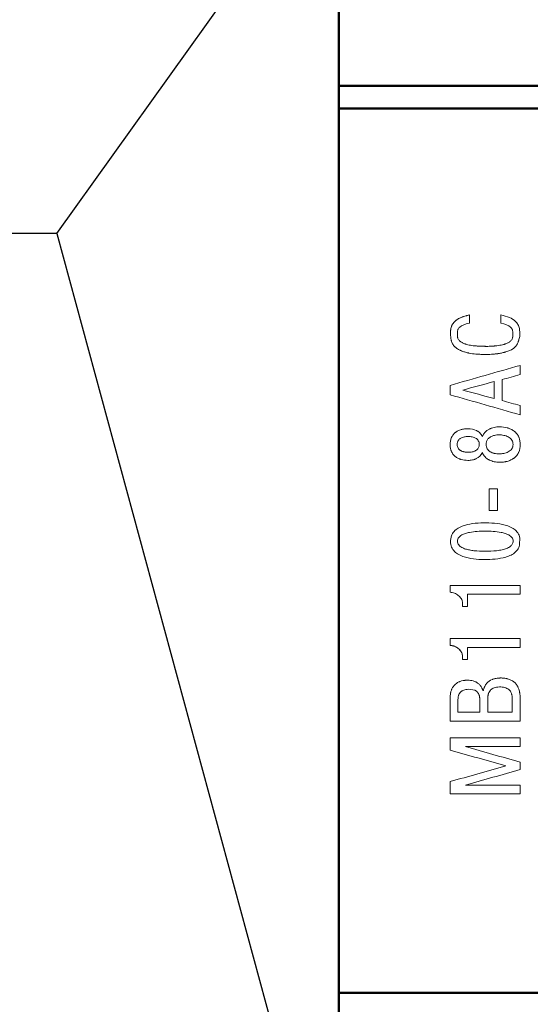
# Model space of a CAD drawing. Header units: millimetres. Extents: x 2171 to 3064, y 1134 to 1531.
# Tile 35 of 44: x 2818 to 2840, y 1263 to 1306. Entities that reach past the tile are written whole.
import ezdxf
from ezdxf.lldxf.tags import DXFTag

# ---------------------------------------------------------------- set-up
doc = ezdxf.new("R2010")
doc.units = ezdxf.units.MM
for name, color, linetype, lineweight in [('help', 4, 'New Line1', 25), ('main', 5, 'Continuous', 50), ('text', 7, 'Continuous', 20)]:
    doc.layers.add(name, color=color, linetype=linetype, lineweight=lineweight)
tags = doc.linetypes.add('New Line1', pattern=[0.8, 0.5, -0.3]).pattern_tags.tags
tags[6:7] = [DXFTag(74, 4), DXFTag(75, 0), DXFTag(340, '0'), DXFTag(46, 1.0), DXFTag(50, 0.0), DXFTag(44, 0.0), DXFTag(45, 0.0)]
tags[4:5] = [DXFTag(74, 4), DXFTag(75, 0), DXFTag(340, '0'), DXFTag(46, 1.0), DXFTag(50, 0.0), DXFTag(44, 0.0), DXFTag(45, 0.0)]

msp = doc.modelspace()

# ---------------------------------------------------------------- linework, layer by layer
at = {"layer": 'help', "linetype": 'ByBlock', "ltscale": 5}
msp.add_line((2819.347, 1296.792), (2833.838, 1317.055), dxfattribs=at)
at = {"layer": 'help', "linetype": 'ByBlock', "lineweight": -2, "ltscale": 2}
msp.add_line((2819.347, 1296.792), (2791.634, 1296.792), dxfattribs=at)
at = {"layer": 'help', "linetype": 'ByBlock'}
msp.add_line((2819.347, 1296.792), (2833.82, 1243.475), dxfattribs=at)
at = {"layer": 'main'}
for p, q in [((2831.772, 1307.605), (2831.772, 1303.305)), ((2894.772, 1303.305), (2831.772, 1303.305)), ((2831.772, 1303.305), (2831.772, 1302.305)), ((2894.772, 1302.305), (2831.772, 1302.305)), ((2831.772, 1302.305), (2831.772, 1263.305)), ((2894.772, 1263.305), (2831.772, 1263.305)), ((2831.772, 1263.305), (2831.772, 1262.305))]:
    msp.add_line(p, q, dxfattribs=at)
at = {"layer": 'text'}
for p, q in [((2837.522, 1293.197), (2837.522, 1293.198)), ((2838.908, 1293.197), (2838.908, 1293.198)), ((2839.759, 1290.568), (2839.759, 1290.977)), ((2839.759, 1290.977), (2839.759, 1290.976)), ((2838.612, 1289.512), (2838.612, 1290.26)), ((2838.961, 1289.424), (2838.961, 1290.348)), ((2836.673, 1289.679), (2836.673, 1290.093)), ((2839.759, 1288.794), (2839.759, 1289.204)), ((2837.454, 1288.182), (2837.454, 1288.183)), ((2838.847, 1288.265), (2838.847, 1288.266)), ((2837.957, 1287.491), (2837.957, 1287.492)), ((2838.256, 1287.491), (2838.256, 1287.492)), ((2839.446, 1287.491), (2839.446, 1287.492)), ((2839.759, 1287.484), (2839.759, 1287.485)), ((2838.826, 1287.072), (2838.826, 1287.072)), ((2838.766, 1285.539), (2838.392, 1285.539)), ((2838.392, 1284.578), (2838.392, 1285.539)), ((2838.766, 1285.539), (2838.392, 1285.539)), ((2838.766, 1284.578), (2838.766, 1285.539)), ((2838.392, 1284.578), (2838.766, 1284.578)), ((2839.759, 1281.274), (2836.672, 1281.274)), ((2839.759, 1280.882), (2839.759, 1281.274)), ((2837.439, 1280.344), (2837.439, 1280.882)), ((2837.439, 1280.882), (2839.759, 1280.882)), ((2837.439, 1280.882), (2837.439, 1280.882)), ((2837.22, 1280.507), (2837.22, 1280.507)), ((2837.223, 1280.344), (2837.223, 1280.454)), ((2837.223, 1280.454), (2837.223, 1280.454)), ((2837.223, 1280.344), (2837.439, 1280.344)), ((2837.223, 1280.344), (2837.439, 1280.344)), ((2839.759, 1278.931), (2836.672, 1278.931)), ((2839.759, 1278.538), (2839.759, 1278.931)), ((2836.672, 1278.631), (2836.672, 1278.631)), ((2837.439, 1278.539), (2839.759, 1278.539)), ((2837.439, 1278.539), (2837.439, 1278.538)), ((2837.439, 1278.001), (2837.439, 1278.538)), ((2837.439, 1278.538), (2839.759, 1278.538)), ((2837.22, 1278.164), (2837.22, 1278.164)), ((2837.223, 1278.001), (2837.223, 1278.111)), ((2837.223, 1278.111), (2837.223, 1278.111)), ((2837.223, 1278.001), (2837.439, 1278.001)), ((2837.223, 1278.001), (2837.439, 1278.001)), ((2836.672, 1275.29), (2836.672, 1276.311)), ((2838.136, 1276.637), (2838.114, 1276.637)), ((2839.41, 1276.295), (2839.41, 1276.294)), ((2837.02, 1276.242), (2837.02, 1276.241)), ((2837.02, 1275.682), (2837.02, 1276.241)), ((2837.98, 1276.287), (2837.98, 1276.287)), ((2837.982, 1275.682), (2837.982, 1276.228)), ((2837.982, 1276.228), (2837.982, 1276.228)), ((2838.33, 1275.682), (2838.33, 1276.25)), ((2838.33, 1276.25), (2838.33, 1276.25)), ((2839.41, 1275.682), (2839.41, 1276.25)), ((2839.41, 1276.25), (2839.41, 1276.25)), ((2839.759, 1275.29), (2839.759, 1276.276)), ((2837.02, 1275.682), (2837.982, 1275.682)), ((2838.33, 1275.682), (2839.41, 1275.682)), ((2836.672, 1275.29), (2839.759, 1275.29)), ((2839.759, 1274.558), (2836.672, 1274.558)), ((2836.672, 1274.012), (2836.672, 1274.558)), ((2839.759, 1274.166), (2839.759, 1274.558)), ((2837.351, 1274.166), (2839.759, 1274.166)), ((2839.759, 1273.155), (2839.759, 1273.481)), ((2836.672, 1272.079), (2836.672, 1272.624)), ((2839.759, 1272.47), (2837.351, 1272.47)), ((2839.759, 1272.079), (2839.759, 1272.47)), ((2836.672, 1272.079), (2839.759, 1272.079))]:
    msp.add_line(p, q, dxfattribs=at)
for points, knots in [([(2839.737, 1292.253), (2839.72, 1292.179), (2839.706, 1292.124), (2839.695, 1292.087), (2839.694, 1292.085), (2839.693, 1292.081), (2839.693, 1292.079), (2839.691, 1292.074), (2839.69, 1292.07), (2839.687, 1292.059), (2839.685, 1292.052), (2839.678, 1292.031), (2839.673, 1292.018), (2839.659, 1291.98), (2839.65, 1291.956), (2839.638, 1291.932), (2839.637, 1291.928), (2839.633, 1291.922), (2839.632, 1291.919), (2839.627, 1291.91), (2839.624, 1291.903), (2839.614, 1291.886), (2839.607, 1291.874), (2839.586, 1291.841), (2839.571, 1291.821), (2839.523, 1291.766), (2839.482, 1291.731), (2839.431, 1291.699), (2839.429, 1291.697), (2839.424, 1291.694), (2839.421, 1291.693), (2839.414, 1291.688), (2839.409, 1291.685), (2839.393, 1291.676), (2839.382, 1291.67), (2839.348, 1291.652), (2839.324, 1291.641), (2839.247, 1291.608), (2839.19, 1291.587), (2839.122, 1291.567), (2839.12, 1291.566), (2839.114, 1291.564), (2839.111, 1291.563), (2839.101, 1291.561), (2839.095, 1291.559), (2839.076, 1291.553), (2839.063, 1291.55), (2839.024, 1291.54), (2838.998, 1291.533), (2838.918, 1291.515), (2838.863, 1291.505), (2838.8, 1291.495), (2838.795, 1291.495), (2838.783, 1291.493), (2838.777, 1291.492), (2838.759, 1291.489), (2838.746, 1291.488), (2838.709, 1291.483), (2838.684, 1291.48), (2838.608, 1291.472), (2838.555, 1291.468), (2838.393, 1291.458), (2838.279, 1291.455), (2838.129, 1291.457), (2838.098, 1291.458), (2838.038, 1291.459), (2838.009, 1291.461), (2837.922, 1291.465), (2837.866, 1291.469), (2837.704, 1291.483), (2837.604, 1291.497), (2837.509, 1291.516), (2837.505, 1291.516), (2837.498, 1291.518), (2837.494, 1291.519), (2837.484, 1291.521), (2837.477, 1291.522), (2837.456, 1291.527), (2837.442, 1291.53), (2837.401, 1291.54), (2837.374, 1291.547), (2837.295, 1291.569), (2837.245, 1291.586), (2837.195, 1291.606), (2837.19, 1291.608), (2837.183, 1291.611), (2837.179, 1291.613), (2837.169, 1291.617), (2837.161, 1291.62), (2837.14, 1291.629), (2837.126, 1291.636), (2837.086, 1291.655), (2837.061, 1291.668), (2836.988, 1291.71), (2836.945, 1291.739), (2836.904, 1291.775), (2836.897, 1291.78), (2836.887, 1291.79), (2836.882, 1291.795), (2836.867, 1291.809), (2836.858, 1291.819), (2836.831, 1291.848), (2836.815, 1291.869), (2836.774, 1291.932), (2836.752, 1291.98), (2836.733, 1292.041), (2836.732, 1292.046), (2836.728, 1292.058), (2836.727, 1292.065), (2836.722, 1292.084), (2836.719, 1292.097), (2836.711, 1292.137), (2836.707, 1292.166), (2836.703, 1292.199), (2836.702, 1292.202), (2836.702, 1292.208), (2836.701, 1292.211), (2836.7, 1292.22), (2836.7, 1292.227), (2836.698, 1292.246), (2836.697, 1292.26), (2836.694, 1292.302), (2836.693, 1292.332), (2836.691, 1292.396), (2836.691, 1292.427), (2836.693, 1292.482), (2836.694, 1292.507), (2836.696, 1292.532), (2836.697, 1292.536), (2836.698, 1292.544), (2836.698, 1292.547), (2836.699, 1292.558), (2836.7, 1292.565), (2836.704, 1292.586), (2836.706, 1292.599), (2836.715, 1292.638), (2836.722, 1292.663), (2836.734, 1292.697), (2836.74, 1292.71), (2836.751, 1292.735), (2836.757, 1292.747), (2836.776, 1292.782), (2836.791, 1292.806), (2836.816, 1292.84), (2836.824, 1292.85), (2836.842, 1292.871), (2836.851, 1292.882), (2836.879, 1292.912), (2836.899, 1292.931), (2836.926, 1292.953), (2836.93, 1292.957), (2836.939, 1292.964), (2836.944, 1292.968), (2836.959, 1292.979), (2836.969, 1292.987), (2837.001, 1293.008), (2837.023, 1293.022), (2837.093, 1293.061), (2837.145, 1293.085), (2837.206, 1293.107), (2837.208, 1293.108), (2837.214, 1293.11), (2837.217, 1293.111), (2837.225, 1293.114), (2837.231, 1293.116), (2837.25, 1293.122), (2837.262, 1293.127), (2837.302, 1293.139), (2837.33, 1293.147), (2837.361, 1293.156), (2837.362, 1293.156), (2837.364, 1293.157), (2837.365, 1293.157), (2837.369, 1293.158), (2837.371, 1293.159), (2837.379, 1293.161), (2837.384, 1293.162), (2837.401, 1293.167), (2837.413, 1293.17), (2837.454, 1293.181), (2837.486, 1293.189), (2837.522, 1293.198)], [0, 0, 0, 0, 0.03125, 0.03125, 0.032227, 0.032227, 0.033203, 0.033203, 0.035156, 0.035156, 0.039062, 0.039062, 0.046875, 0.046875, 0.0625, 0.0625, 0.064453, 0.064453, 0.066406, 0.066406, 0.070312, 0.070312, 0.078125, 0.078125, 0.09375, 0.09375, 0.125, 0.125, 0.126953, 0.126953, 0.128906, 0.128906, 0.132812, 0.132812, 0.140625, 0.140625, 0.15625, 0.15625, 0.1875, 0.1875, 0.189453, 0.189453, 0.191406, 0.191406, 0.195312, 0.195312, 0.203125, 0.203125, 0.21875, 0.21875, 0.25, 0.25, 0.253906, 0.253906, 0.257812, 0.257812, 0.265625, 0.265625, 0.28125, 0.28125, 0.3125, 0.3125, 0.375, 0.375, 0.390625, 0.390625, 0.40625, 0.40625, 0.4375, 0.4375, 0.5, 0.5, 0.501953, 0.501953, 0.503906, 0.503906, 0.507812, 0.507812, 0.515625, 0.515625, 0.53125, 0.53125, 0.5625, 0.5625, 0.564453, 0.564453, 0.566406, 0.566406, 0.570312, 0.570312, 0.578125, 0.578125, 0.59375, 0.59375, 0.625, 0.625, 0.628906, 0.628906, 0.632812, 0.632812, 0.640625, 0.640625, 0.65625, 0.65625, 0.6875, 0.6875, 0.691406, 0.691406, 0.695312, 0.695312, 0.703125, 0.703125, 0.71875, 0.71875, 0.720703, 0.720703, 0.722656, 0.722656, 0.726562, 0.726562, 0.734375, 0.734375, 0.75, 0.75, 0.765625, 0.765625, 0.78125, 0.78125, 0.783203, 0.783203, 0.785156, 0.785156, 0.789062, 0.789062, 0.796875, 0.796875, 0.8125, 0.8125, 0.820312, 0.820312, 0.828125, 0.828125, 0.84375, 0.84375, 0.851562, 0.851562, 0.859375, 0.859375, 0.875, 0.875, 0.878906, 0.878906, 0.882812, 0.882812, 0.890625, 0.890625, 0.90625, 0.90625, 0.9375, 0.9375, 0.939453, 0.939453, 0.941406, 0.941406, 0.945312, 0.945312, 0.953125, 0.953125, 0.96875, 0.96875, 0.969727, 0.969727, 0.970703, 0.970703, 0.972656, 0.972656, 0.976562, 0.976562, 0.984375, 0.984375, 1, 1, 1, 1]), ([(2837.522, 1293.197), (2837.467, 1293.183), (2837.36, 1293.156), (2837.151, 1293.093), (2836.953, 1292.991), (2836.803, 1292.832), (2836.722, 1292.689), (2836.691, 1292.527), (2836.692, 1292.418), (2836.692, 1292.363)], [0, 0, 0, 0, 0.1279, 0.2540235, 0.5001365, 0.6259986, 0.7505015, 0.8733432, 1, 1, 1, 1]), ([(2837.523, 1292.841), (2837.328, 1292.803), (2837.187, 1292.745), (2837.099, 1292.665), (2837.096, 1292.663), (2837.093, 1292.66), (2837.091, 1292.658), (2837.086, 1292.653), (2837.082, 1292.649), (2837.072, 1292.638), (2837.065, 1292.631), (2837.048, 1292.609), (2837.038, 1292.593), (2837.025, 1292.568), (2837.022, 1292.561), (2837.016, 1292.545), (2837.013, 1292.536), (2837.006, 1292.509), (2837.002, 1292.488), (2836.999, 1292.463), (2836.999, 1292.462), (2836.999, 1292.458), (2836.999, 1292.456), (2836.998, 1292.451), (2836.998, 1292.446), (2836.997, 1292.434), (2836.997, 1292.425), (2836.996, 1292.397), (2836.996, 1292.377), (2836.997, 1292.344), (2836.997, 1292.333), (2836.999, 1292.307), (2836.999, 1292.295), (2837.001, 1292.263), (2837.001, 1292.247), (2837.002, 1292.234), (2837.002, 1292.231), (2837.003, 1292.227), (2837.003, 1292.224), (2837.004, 1292.217), (2837.004, 1292.213), (2837.007, 1292.199), (2837.009, 1292.19), (2837.016, 1292.164), (2837.023, 1292.147), (2837.05, 1292.097), (2837.075, 1292.067), (2837.11, 1292.037), (2837.111, 1292.036), (2837.115, 1292.033), (2837.116, 1292.032), (2837.121, 1292.028), (2837.125, 1292.025), (2837.135, 1292.018), (2837.142, 1292.013), (2837.164, 1291.998), (2837.18, 1291.988), (2837.23, 1291.96), (2837.268, 1291.944), (2837.313, 1291.927), (2837.314, 1291.927), (2837.317, 1291.926), (2837.319, 1291.925), (2837.325, 1291.923), (2837.329, 1291.922), (2837.34, 1291.918), (2837.348, 1291.915), (2837.372, 1291.908), (2837.388, 1291.903), (2837.439, 1291.889), (2837.474, 1291.881), (2837.587, 1291.858), (2837.671, 1291.846), (2837.765, 1291.836), (2837.766, 1291.836), (2837.771, 1291.836), (2837.773, 1291.835), (2837.779, 1291.835), (2837.784, 1291.834), (2837.797, 1291.833), (2837.806, 1291.832), (2837.832, 1291.83), (2837.85, 1291.829), (2837.905, 1291.825), (2837.943, 1291.823), (2838.058, 1291.818), (2838.139, 1291.816), (2838.224, 1291.816)], [0, 0, 0, 0, 0.125, 0.125, 0.1269531, 0.1269531, 0.1289062, 0.1289062, 0.1328125, 0.1328125, 0.140625, 0.140625, 0.15625, 0.15625, 0.1640625, 0.1640625, 0.171875, 0.171875, 0.1875, 0.1875, 0.1894531, 0.1894531, 0.1914062, 0.1914062, 0.1953125, 0.1953125, 0.203125, 0.203125, 0.21875, 0.21875, 0.2265625, 0.2265625, 0.234375, 0.234375, 0.25, 0.25, 0.2519531, 0.2519531, 0.2539062, 0.2539062, 0.2578125, 0.2578125, 0.265625, 0.265625, 0.28125, 0.28125, 0.3125, 0.3125, 0.3144531, 0.3144531, 0.3164062, 0.3164062, 0.3203125, 0.3203125, 0.328125, 0.328125, 0.34375, 0.34375, 0.375, 0.375, 0.3769531, 0.3769531, 0.3789062, 0.3789062, 0.3828125, 0.3828125, 0.390625, 0.390625, 0.40625, 0.40625, 0.4375, 0.4375, 0.5, 0.5, 0.5019531, 0.5019531, 0.5039062, 0.5039062, 0.5078125, 0.5078125, 0.515625, 0.515625, 0.53125, 0.53125, 0.5625, 0.5625, 0.6249955, 0.6249955, 0.6249955, 0.6249955]), ([(2838.908, 1292.838), (2839.103, 1292.8), (2839.244, 1292.742), (2839.332, 1292.663), (2839.335, 1292.661), (2839.338, 1292.657), (2839.34, 1292.655), (2839.346, 1292.65), (2839.349, 1292.647), (2839.359, 1292.636), (2839.366, 1292.628), (2839.383, 1292.606), (2839.393, 1292.59), (2839.406, 1292.566), (2839.409, 1292.559), (2839.415, 1292.542), (2839.418, 1292.534), (2839.426, 1292.506), (2839.429, 1292.486), (2839.432, 1292.461), (2839.432, 1292.46), (2839.432, 1292.456), (2839.432, 1292.454), (2839.433, 1292.448), (2839.433, 1292.444), (2839.434, 1292.431), (2839.434, 1292.423), (2839.435, 1292.395), (2839.435, 1292.375), (2839.434, 1292.342), (2839.434, 1292.33), (2839.433, 1292.304), (2839.432, 1292.292), (2839.431, 1292.26), (2839.43, 1292.244), (2839.429, 1292.232), (2839.429, 1292.228), (2839.428, 1292.224), (2839.428, 1292.222), (2839.427, 1292.215), (2839.427, 1292.21), (2839.424, 1292.196), (2839.422, 1292.188), (2839.415, 1292.161), (2839.408, 1292.144), (2839.382, 1292.095), (2839.356, 1292.064), (2839.321, 1292.034), (2839.32, 1292.033), (2839.316, 1292.031), (2839.315, 1292.029), (2839.31, 1292.025), (2839.307, 1292.023), (2839.296, 1292.015), (2839.289, 1292.01), (2839.267, 1291.995), (2839.251, 1291.985), (2839.201, 1291.958), (2839.163, 1291.941), (2839.118, 1291.925), (2839.117, 1291.924), (2839.114, 1291.923), (2839.112, 1291.922), (2839.106, 1291.92), (2839.102, 1291.919), (2839.091, 1291.915), (2839.083, 1291.913), (2839.059, 1291.905), (2839.043, 1291.9), (2838.992, 1291.887), (2838.957, 1291.878), (2838.844, 1291.855), (2838.76, 1291.843), (2838.666, 1291.834), (2838.665, 1291.833), (2838.66, 1291.833), (2838.658, 1291.833), (2838.652, 1291.832), (2838.647, 1291.832), (2838.634, 1291.831), (2838.625, 1291.83), (2838.599, 1291.827), (2838.581, 1291.826), (2838.526, 1291.822), (2838.488, 1291.82), (2838.373, 1291.815), (2838.292, 1291.813), (2838.207, 1291.814)], [0, 0, 0, 0, 0.125, 0.125, 0.1269531, 0.1269531, 0.1289062, 0.1289062, 0.1328125, 0.1328125, 0.140625, 0.140625, 0.15625, 0.15625, 0.1640625, 0.1640625, 0.171875, 0.171875, 0.1875, 0.1875, 0.1894531, 0.1894531, 0.1914062, 0.1914062, 0.1953125, 0.1953125, 0.203125, 0.203125, 0.21875, 0.21875, 0.2265625, 0.2265625, 0.234375, 0.234375, 0.25, 0.25, 0.2519531, 0.2519531, 0.2539062, 0.2539062, 0.2578125, 0.2578125, 0.265625, 0.265625, 0.28125, 0.28125, 0.3125, 0.3125, 0.3144531, 0.3144531, 0.3164062, 0.3164062, 0.3203125, 0.3203125, 0.328125, 0.328125, 0.34375, 0.34375, 0.375, 0.375, 0.3769531, 0.3769531, 0.3789062, 0.3789062, 0.3828125, 0.3828125, 0.390625, 0.390625, 0.40625, 0.40625, 0.4375, 0.4375, 0.5, 0.5, 0.5019531, 0.5019531, 0.5039062, 0.5039062, 0.5078125, 0.5078125, 0.515625, 0.515625, 0.53125, 0.53125, 0.5625, 0.5625, 0.6249955, 0.6249955, 0.6249955, 0.6249955]), ([(2839.737, 1292.253), (2839.738, 1292.312), (2839.74, 1292.401), (2839.737, 1292.519), (2839.721, 1292.636), (2839.669, 1292.776), (2839.527, 1292.953), (2839.268, 1293.112), (2839.037, 1293.166), (2838.908, 1293.197)], [0, 0, 0, 0, 0.125328, 0.18799, 0.250604, 0.373988, 0.500341, 0.722923, 1, 1, 1, 1]), ([(2836.672, 1287.485), (2836.672, 1287.593), (2836.689, 1287.689), (2836.726, 1287.779), (2836.729, 1287.786), (2836.734, 1287.797), (2836.737, 1287.803), (2836.745, 1287.82), (2836.751, 1287.831), (2836.769, 1287.863), (2836.782, 1287.884), (2836.825, 1287.943), (2836.859, 1287.978), (2836.908, 1288.018), (2836.917, 1288.025), (2836.936, 1288.039), (2836.946, 1288.045), (2836.976, 1288.065), (2836.997, 1288.077), (2837.062, 1288.11), (2837.11, 1288.129), (2837.167, 1288.145), (2837.172, 1288.147), (2837.183, 1288.15), (2837.189, 1288.151), (2837.206, 1288.155), (2837.218, 1288.158), (2837.253, 1288.165), (2837.277, 1288.169), (2837.35, 1288.179), (2837.401, 1288.182), (2837.454, 1288.183)], [0, 0, 0, 0, 0.25, 0.25, 0.265625, 0.265625, 0.28125, 0.28125, 0.3125, 0.3125, 0.375, 0.375, 0.5, 0.5, 0.53125, 0.53125, 0.5625, 0.5625, 0.625, 0.625, 0.75, 0.75, 0.765625, 0.765625, 0.78125, 0.78125, 0.8125, 0.8125, 0.875, 0.875, 1, 1, 1, 1]), ([(2837.454, 1288.183), (2837.594, 1288.182), (2837.718, 1288.156), (2837.829, 1288.103), (2837.834, 1288.101), (2837.841, 1288.097), (2837.845, 1288.095), (2837.856, 1288.089), (2837.864, 1288.085), (2837.885, 1288.073), (2837.899, 1288.064), (2837.94, 1288.036), (2837.964, 1288.016), (2838.031, 1287.95), (2838.067, 1287.9), (2838.094, 1287.842)], [0, 0, 0, 0, 0.5, 0.5, 0.515625, 0.515625, 0.53125, 0.53125, 0.5625, 0.5625, 0.625, 0.625, 0.75, 0.75, 1, 1, 1, 1]), ([(2838.094, 1287.842), (2838.146, 1287.985), (2838.248, 1288.094), (2838.406, 1288.17), (2838.409, 1288.171), (2838.418, 1288.175), (2838.422, 1288.177), (2838.434, 1288.182), (2838.443, 1288.186), (2838.469, 1288.196), (2838.486, 1288.203), (2838.541, 1288.221), (2838.579, 1288.231), (2838.699, 1288.257), (2838.774, 1288.265), (2838.847, 1288.266)], [0, 0, 0, 0, 0.5, 0.5, 0.515625, 0.515625, 0.53125, 0.53125, 0.5625, 0.5625, 0.625, 0.625, 0.75, 0.75, 1, 1, 1, 1]), ([(2838.847, 1288.266), (2838.968, 1288.265), (2839.081, 1288.252), (2839.19, 1288.223), (2839.198, 1288.22), (2839.213, 1288.216), (2839.22, 1288.214), (2839.241, 1288.207), (2839.255, 1288.203), (2839.297, 1288.188), (2839.323, 1288.177), (2839.399, 1288.141), (2839.446, 1288.112), (2839.494, 1288.076), (2839.5, 1288.071), (2839.511, 1288.062), (2839.517, 1288.057), (2839.533, 1288.043), (2839.543, 1288.034), (2839.574, 1288.004), (2839.592, 1287.983), (2839.644, 1287.917), (2839.673, 1287.868), (2839.698, 1287.809), (2839.701, 1287.804), (2839.706, 1287.791), (2839.708, 1287.785), (2839.715, 1287.766), (2839.719, 1287.753), (2839.731, 1287.715), (2839.737, 1287.688), (2839.753, 1287.605), (2839.758, 1287.547), (2839.759, 1287.485)], [0, 0, 0, 0, 0.25, 0.25, 0.265625, 0.265625, 0.28125, 0.28125, 0.3125, 0.3125, 0.375, 0.375, 0.5, 0.5, 0.515625, 0.515625, 0.53125, 0.53125, 0.5625, 0.5625, 0.625, 0.625, 0.75, 0.75, 0.765625, 0.765625, 0.78125, 0.78125, 0.8125, 0.8125, 0.875, 0.875, 1, 1, 1, 1]), ([(2836.984, 1287.492), (2836.985, 1287.511), (2836.986, 1287.549), (2837, 1287.604), (2837.023, 1287.653), (2837.054, 1287.697), (2837.095, 1287.735), (2837.149, 1287.771), (2837.218, 1287.802), (2837.298, 1287.824), (2837.382, 1287.838), (2837.438, 1287.84), (2837.466, 1287.841)], [0, 0, 0, 0, 0.08828, 0.170959, 0.250608, 0.330091, 0.41229, 0.49982, 0.619283, 0.749854, 0.874224, 1, 1, 1, 1]), ([(2837.466, 1287.841), (2837.498, 1287.84), (2837.56, 1287.838), (2837.647, 1287.824), (2837.725, 1287.802), (2837.798, 1287.769), (2837.864, 1287.721), (2837.917, 1287.655), (2837.951, 1287.577), (2837.955, 1287.521), (2837.957, 1287.492)], [0, 0, 0, 0, 0.142644, 0.272334, 0.390852, 0.500526, 0.628959, 0.750329, 0.87203, 1, 1, 1, 1]), ([(2838.256, 1287.492), (2838.257, 1287.515), (2838.259, 1287.56), (2838.276, 1287.624), (2838.302, 1287.683), (2838.339, 1287.735), (2838.387, 1287.782), (2838.451, 1287.826), (2838.532, 1287.864), (2838.627, 1287.892), (2838.726, 1287.908), (2838.792, 1287.91), (2838.826, 1287.911)], [0, 0, 0, 0, 0.087409, 0.169693, 0.249365, 0.329186, 0.411903, 0.499991, 0.619851, 0.749938, 0.871588, 1, 1, 1, 1]), ([(2838.826, 1287.911), (2838.861, 1287.91), (2838.931, 1287.908), (2839.036, 1287.891), (2839.136, 1287.865), (2839.235, 1287.823), (2839.324, 1287.765), (2839.395, 1287.687), (2839.438, 1287.594), (2839.443, 1287.526), (2839.446, 1287.492)], [0, 0, 0, 0, 0.126269, 0.250298, 0.3806, 0.500512, 0.636226, 0.758141, 0.875869, 1, 1, 1, 1]), ([(2837.454, 1286.786), (2837.348, 1286.786), (2837.251, 1286.8), (2837.155, 1286.827), (2837.148, 1286.829), (2837.135, 1286.833), (2837.129, 1286.835), (2837.111, 1286.841), (2837.099, 1286.846), (2837.063, 1286.86), (2837.04, 1286.87), (2836.975, 1286.903), (2836.935, 1286.929), (2836.889, 1286.966), (2836.879, 1286.975), (2836.861, 1286.992), (2836.852, 1287.001), (2836.827, 1287.027), (2836.811, 1287.046), (2836.767, 1287.105), (2836.743, 1287.148), (2836.719, 1287.207), (2836.716, 1287.216), (2836.708, 1287.238), (2836.705, 1287.25), (2836.695, 1287.284), (2836.689, 1287.307), (2836.676, 1287.379), (2836.672, 1287.431), (2836.672, 1287.485)], [0, 0, 0, 0, 0.25, 0.25, 0.265625, 0.265625, 0.28125, 0.28125, 0.3125, 0.3125, 0.375, 0.375, 0.5, 0.5, 0.53125, 0.53125, 0.5625, 0.5625, 0.625, 0.625, 0.75, 0.75, 0.78125, 0.78125, 0.8125, 0.8125, 0.875, 0.875, 1, 1, 1, 1]), ([(2836.984, 1287.491), (2836.984, 1287.43), (2836.998, 1287.376), (2837.038, 1287.308), (2837.054, 1287.287), (2837.084, 1287.258), (2837.095, 1287.249), (2837.112, 1287.237), (2837.118, 1287.233), (2837.127, 1287.226), (2837.13, 1287.225), (2837.137, 1287.221), (2837.141, 1287.218), (2837.165, 1287.204), (2837.189, 1287.193), (2837.228, 1287.179), (2837.242, 1287.175), (2837.263, 1287.169), (2837.27, 1287.167), (2837.285, 1287.163), (2837.293, 1287.161), (2837.354, 1287.148), (2837.409, 1287.142), (2837.466, 1287.142)], [0, 0, 0, 0, 0.25, 0.25, 0.375, 0.375, 0.4375, 0.4375, 0.46875, 0.46875, 0.484375, 0.484375, 0.5, 0.5, 0.625, 0.625, 0.6875, 0.6875, 0.71875, 0.71875, 0.75, 0.75, 1, 1, 1, 1]), ([(2837.957, 1287.492), (2837.956, 1287.472), (2837.954, 1287.434), (2837.939, 1287.38), (2837.912, 1287.321), (2837.864, 1287.263), (2837.776, 1287.199), (2837.64, 1287.151), (2837.528, 1287.145), (2837.466, 1287.143)], [0, 0, 0, 0, 0.086381, 0.168797, 0.249921, 0.371252, 0.500217, 0.72786, 1, 1, 1, 1]), ([(2838.256, 1287.491), (2838.257, 1287.419), (2838.273, 1287.356), (2838.32, 1287.274), (2838.339, 1287.249), (2838.374, 1287.214), (2838.387, 1287.204), (2838.408, 1287.188), (2838.415, 1287.183), (2838.426, 1287.176), (2838.429, 1287.173), (2838.437, 1287.168), (2838.441, 1287.166), (2838.471, 1287.148), (2838.499, 1287.134), (2838.546, 1287.116), (2838.562, 1287.111), (2838.586, 1287.104), (2838.595, 1287.101), (2838.612, 1287.097), (2838.621, 1287.094), (2838.691, 1287.079), (2838.757, 1287.072), (2838.826, 1287.072)], [0, 0, 0, 0, 0.25, 0.25, 0.375, 0.375, 0.4375, 0.4375, 0.46875, 0.46875, 0.484375, 0.484375, 0.5, 0.5, 0.625, 0.625, 0.6875, 0.6875, 0.71875, 0.71875, 0.75, 0.75, 1, 1, 1, 1]), ([(2839.446, 1287.492), (2839.445, 1287.474), (2839.444, 1287.438), (2839.432, 1287.386), (2839.414, 1287.338), (2839.38, 1287.28), (2839.321, 1287.216), (2839.234, 1287.16), (2839.136, 1287.119), (2839.036, 1287.092), (2838.931, 1287.075), (2838.862, 1287.073), (2838.826, 1287.072)], [0, 0, 0, 0, 0.06541, 0.127952, 0.188996, 0.250011, 0.368964, 0.499706, 0.61956, 0.749815, 0.873134, 1, 1, 1, 1]), ([(2839.759, 1287.485), (2839.758, 1287.361), (2839.737, 1287.25), (2839.693, 1287.147), (2839.69, 1287.14), (2839.684, 1287.127), (2839.681, 1287.121), (2839.671, 1287.102), (2839.664, 1287.09), (2839.643, 1287.053), (2839.627, 1287.03), (2839.575, 1286.964), (2839.535, 1286.924), (2839.483, 1286.885), (2839.478, 1286.881), (2839.467, 1286.873), (2839.461, 1286.869), (2839.445, 1286.858), (2839.433, 1286.85), (2839.398, 1286.829), (2839.374, 1286.816), (2839.298, 1286.78), (2839.243, 1286.76), (2839.176, 1286.742), (2839.17, 1286.741), (2839.157, 1286.738), (2839.151, 1286.736), (2839.131, 1286.732), (2839.118, 1286.729), (2839.078, 1286.721), (2839.05, 1286.717), (2838.966, 1286.707), (2838.908, 1286.703), (2838.847, 1286.703)], [0, 0, 0, 0, 0.25, 0.25, 0.265625, 0.265625, 0.28125, 0.28125, 0.3125, 0.3125, 0.375, 0.375, 0.5, 0.5, 0.515625, 0.515625, 0.53125, 0.53125, 0.5625, 0.5625, 0.625, 0.625, 0.75, 0.75, 0.765625, 0.765625, 0.78125, 0.78125, 0.8125, 0.8125, 0.875, 0.875, 1, 1, 1, 1]), ([(2838.094, 1287.127), (2838.04, 1287.012), (2837.951, 1286.924), (2837.822, 1286.862), (2837.819, 1286.861), (2837.812, 1286.858), (2837.809, 1286.856), (2837.799, 1286.852), (2837.792, 1286.849), (2837.771, 1286.84), (2837.756, 1286.835), (2837.713, 1286.821), (2837.683, 1286.812), (2837.59, 1286.793), (2837.524, 1286.786), (2837.454, 1286.786)], [0, 0, 0, 0, 0.5, 0.5, 0.515625, 0.515625, 0.53125, 0.53125, 0.5625, 0.5625, 0.625, 0.625, 0.75, 0.75, 1, 1, 1, 1]), ([(2838.847, 1286.703), (2838.774, 1286.704), (2838.698, 1286.712), (2838.54, 1286.746), (2838.466, 1286.77), (2838.397, 1286.803), (2838.392, 1286.806), (2838.382, 1286.811), (2838.378, 1286.813), (2838.364, 1286.821), (2838.355, 1286.826), (2838.328, 1286.841), (2838.312, 1286.852), (2838.264, 1286.886), (2838.235, 1286.911), (2838.158, 1286.992), (2838.12, 1287.055), (2838.094, 1287.127)], [0, 0, 0, 0, 0.25, 0.25, 0.5, 0.5, 0.515625, 0.515625, 0.53125, 0.53125, 0.5625, 0.5625, 0.625, 0.625, 0.75, 0.75, 1, 1, 1, 1]), ([(2839.745, 1283.295), (2839.742, 1283.339), (2839.734, 1283.464), (2839.628, 1283.643), (2839.442, 1283.8), (2838.999, 1283.997), (2838.263, 1284.054), (2837.537, 1284.007), (2837.081, 1283.844), (2836.879, 1283.707), (2836.743, 1283.529), (2836.717, 1283.394), (2836.705, 1283.338)], [0, 0, 0, 0, 0.035867, 0.101928, 0.162041, 0.233998, 0.494801, 0.755771, 0.823171, 0.888493, 0.953633, 1, 1, 1, 1]), ([(2836.705, 1283.338), (2836.69, 1283.183), (2836.697, 1283.019), (2836.815, 1282.804), (2837.004, 1282.648), (2837.446, 1282.45), (2838.182, 1282.393), (2838.907, 1282.44), (2839.361, 1282.603), (2839.565, 1282.738), (2839.702, 1282.918), (2839.728, 1283.054), (2839.745, 1283.295)], [0, 0, 0, 0, 0.064905, 0.128974, 0.187359, 0.257057, 0.509989, 0.763084, 0.827512, 0.89094, 0.954986, 1, 1, 1, 1]), ([(2839.448, 1283.224), (2839.448, 1283.253), (2839.437, 1283.312), (2839.38, 1283.418), (2839.257, 1283.507), (2839.094, 1283.573), (2838.865, 1283.627), (2838.574, 1283.662), (2838.222, 1283.669), (2837.871, 1283.662), (2837.579, 1283.627), (2837.35, 1283.573), (2837.187, 1283.507), (2837.064, 1283.418), (2837.007, 1283.313), (2836.991, 1283.224), (2837.007, 1283.135), (2837.064, 1283.03), (2837.187, 1282.941), (2837.35, 1282.874), (2837.531, 1282.832), (2837.821, 1282.788), (2838.222, 1282.775), (2838.639, 1282.789), (2838.954, 1282.838), (2839.158, 1282.896), (2839.315, 1282.974), (2839.422, 1283.086), (2839.448, 1283.178), (2839.448, 1283.224)], [0, 0, 0, 0, 0.015675, 0.031461, 0.062715, 0.093938, 0.125238, 0.187618, 0.250039, 0.31246, 0.37484, 0.406138, 0.437362, 0.468641, 0.484418, 0.500076, 0.515754, 0.531538, 0.56279, 0.594015, 0.625312, 0.661361, 0.750107, 0.838876, 0.883592, 0.919387, 0.951684, 0.97575, 1, 1, 1, 1]), ([(2836.672, 1280.974), (2836.704, 1280.97), (2836.769, 1280.962), (2836.893, 1280.924), (2837.038, 1280.845), (2837.149, 1280.722), (2837.196, 1280.618), (2837.213, 1280.555), (2837.218, 1280.523), (2837.22, 1280.507)], [0, 0, 0, 0, 0.125283, 0.25055, 0.500288, 0.749558, 0.874693, 0.937334, 1, 1, 1, 1]), ([(2837.22, 1278.164), (2837.217, 1278.185), (2837.215, 1278.201), (2837.212, 1278.213), (2837.212, 1278.216), (2837.211, 1278.219), (2837.21, 1278.221), (2837.209, 1278.227), (2837.208, 1278.231), (2837.205, 1278.243), (2837.202, 1278.251), (2837.189, 1278.29), (2837.176, 1278.319), (2837.143, 1278.376), (2837.124, 1278.401), (2837.082, 1278.449), (2837.058, 1278.472), (2837.018, 1278.503), (2837.005, 1278.512), (2836.979, 1278.53), (2836.965, 1278.539), (2836.923, 1278.562), (2836.893, 1278.576), (2836.846, 1278.594), (2836.831, 1278.599), (2836.8, 1278.608), (2836.784, 1278.612), (2836.764, 1278.617), (2836.762, 1278.617), (2836.755, 1278.619), (2836.752, 1278.619), (2836.741, 1278.621), (2836.734, 1278.623), (2836.709, 1278.626), (2836.692, 1278.629), (2836.672, 1278.631)], [0, 0, 0, 0, 0.0625, 0.0625, 0.070312, 0.070312, 0.078125, 0.078125, 0.09375, 0.09375, 0.125, 0.125, 0.25, 0.25, 0.375, 0.375, 0.5, 0.5, 0.5625, 0.5625, 0.625, 0.625, 0.75, 0.75, 0.8125, 0.8125, 0.875, 0.875, 0.890625, 0.890625, 0.90625, 0.90625, 0.9375, 0.9375, 1, 1, 1, 1]), ([(2836.672, 1278.631), (2836.704, 1278.627), (2836.769, 1278.619), (2836.893, 1278.581), (2837.038, 1278.502), (2837.149, 1278.379), (2837.196, 1278.275), (2837.213, 1278.212), (2837.218, 1278.18), (2837.22, 1278.164)], [0, 0, 0, 0, 0.125283, 0.25055, 0.500288, 0.749558, 0.874693, 0.937334, 1, 1, 1, 1]), ([(2838.145, 1276.68), (2838.152, 1276.707), (2838.16, 1276.732), (2838.172, 1276.766), (2838.176, 1276.776), (2838.186, 1276.799), (2838.192, 1276.811), (2838.22, 1276.867), (2838.248, 1276.911), (2838.345, 1277.026), (2838.426, 1277.084), (2838.53, 1277.128), (2838.535, 1277.13), (2838.546, 1277.134), (2838.552, 1277.136), (2838.568, 1277.142), (2838.58, 1277.146), (2838.614, 1277.157), (2838.638, 1277.163), (2838.712, 1277.179), (2838.764, 1277.186), (2838.827, 1277.19), (2838.832, 1277.19), (2838.845, 1277.191), (2838.851, 1277.191), (2838.87, 1277.192), (2838.882, 1277.192), (2838.92, 1277.192), (2838.946, 1277.192), (2838.985, 1277.19), (2838.999, 1277.189), (2839.025, 1277.187), (2839.038, 1277.185), (2839.076, 1277.181), (2839.1, 1277.178), (2839.126, 1277.173), (2839.13, 1277.173), (2839.137, 1277.171), (2839.141, 1277.171), (2839.151, 1277.168), (2839.158, 1277.167), (2839.178, 1277.163), (2839.192, 1277.159), (2839.232, 1277.149), (2839.257, 1277.141), (2839.331, 1277.114), (2839.376, 1277.092), (2839.501, 1277.013), (2839.569, 1276.945), (2839.628, 1276.849), (2839.634, 1276.84), (2839.645, 1276.819), (2839.651, 1276.808), (2839.667, 1276.776), (2839.677, 1276.753), (2839.704, 1276.683), (2839.719, 1276.632), (2839.732, 1276.571), (2839.733, 1276.566), (2839.735, 1276.554), (2839.736, 1276.548), (2839.739, 1276.53), (2839.741, 1276.517), (2839.747, 1276.48), (2839.75, 1276.454), (2839.753, 1276.425), (2839.753, 1276.423), (2839.753, 1276.419), (2839.753, 1276.416), (2839.754, 1276.409), (2839.754, 1276.404), (2839.755, 1276.388), (2839.756, 1276.376), (2839.757, 1276.338), (2839.758, 1276.309), (2839.759, 1276.276)], [0, 0, 0, 0, 0.03125, 0.03125, 0.046875, 0.046875, 0.0625, 0.0625, 0.125, 0.125, 0.25, 0.25, 0.257812, 0.257812, 0.265625, 0.265625, 0.28125, 0.28125, 0.3125, 0.3125, 0.375, 0.375, 0.382812, 0.382812, 0.390625, 0.390625, 0.40625, 0.40625, 0.4375, 0.4375, 0.453125, 0.453125, 0.46875, 0.46875, 0.5, 0.5, 0.503906, 0.503906, 0.507812, 0.507812, 0.515625, 0.515625, 0.53125, 0.53125, 0.5625, 0.5625, 0.625, 0.625, 0.75, 0.75, 0.765625, 0.765625, 0.78125, 0.78125, 0.8125, 0.8125, 0.875, 0.875, 0.882812, 0.882812, 0.890625, 0.890625, 0.90625, 0.90625, 0.9375, 0.9375, 0.941406, 0.941406, 0.945312, 0.945312, 0.953125, 0.953125, 0.96875, 0.96875, 1, 1, 1, 1]), ([(2836.676, 1276.408), (2836.681, 1276.462), (2836.687, 1276.504), (2836.694, 1276.535), (2836.694, 1276.539), (2836.696, 1276.544), (2836.696, 1276.547), (2836.698, 1276.555), (2836.699, 1276.56), (2836.703, 1276.576), (2836.706, 1276.586), (2836.715, 1276.616), (2836.721, 1276.636), (2836.732, 1276.664), (2836.736, 1276.675), (2836.744, 1276.695), (2836.749, 1276.705), (2836.763, 1276.734), (2836.773, 1276.753), (2836.806, 1276.806), (2836.831, 1276.84), (2836.915, 1276.932), (2836.983, 1276.981), (2837.073, 1277.022), (2837.082, 1277.026), (2837.1, 1277.033), (2837.11, 1277.037), (2837.139, 1277.048), (2837.158, 1277.054), (2837.219, 1277.071), (2837.262, 1277.08), (2837.318, 1277.087), (2837.33, 1277.089), (2837.353, 1277.091), (2837.365, 1277.092), (2837.399, 1277.094), (2837.422, 1277.095), (2837.488, 1277.096), (2837.531, 1277.093), (2837.654, 1277.076), (2837.731, 1277.052), (2837.811, 1277.012), (2837.821, 1277.007), (2837.84, 1276.996), (2837.849, 1276.991), (2837.876, 1276.974), (2837.894, 1276.962), (2837.943, 1276.923), (2837.973, 1276.894), (2838.028, 1276.829), (2838.051, 1276.794), (2838.075, 1276.746), (2838.079, 1276.736), (2838.086, 1276.722), (2838.088, 1276.717), (2838.091, 1276.708), (2838.093, 1276.704), (2838.1, 1276.685), (2838.106, 1276.664), (2838.114, 1276.637)], [0, 0, 0, 0, 0.0625, 0.0625, 0.066406, 0.066406, 0.070312, 0.070312, 0.078125, 0.078125, 0.09375, 0.09375, 0.125, 0.125, 0.140625, 0.140625, 0.15625, 0.15625, 0.1875, 0.1875, 0.25, 0.25, 0.375, 0.375, 0.390625, 0.390625, 0.40625, 0.40625, 0.4375, 0.4375, 0.5, 0.5, 0.515625, 0.515625, 0.53125, 0.53125, 0.5625, 0.5625, 0.625, 0.625, 0.75, 0.75, 0.765625, 0.765625, 0.78125, 0.78125, 0.8125, 0.8125, 0.875, 0.875, 0.9375, 0.9375, 0.953125, 0.953125, 0.960938, 0.960938, 0.96875, 0.96875, 1, 1, 1, 1]), ([(2839.41, 1276.295), (2839.409, 1276.318), (2839.407, 1276.338), (2839.405, 1276.365), (2839.404, 1276.373), (2839.403, 1276.385), (2839.402, 1276.389), (2839.402, 1276.394), (2839.401, 1276.396), (2839.401, 1276.399), (2839.401, 1276.4), (2839.397, 1276.422), (2839.394, 1276.441), (2839.388, 1276.467), (2839.385, 1276.476), (2839.382, 1276.488), (2839.38, 1276.492), (2839.378, 1276.5), (2839.377, 1276.503), (2839.362, 1276.545), (2839.346, 1276.578), (2839.316, 1276.622), (2839.305, 1276.636), (2839.288, 1276.655), (2839.282, 1276.661), (2839.272, 1276.671), (2839.269, 1276.673), (2839.262, 1276.679), (2839.259, 1276.683), (2839.209, 1276.723), (2839.152, 1276.752), (2839.049, 1276.78), (2839.012, 1276.786), (2838.933, 1276.795), (2838.892, 1276.797), (2838.754, 1276.795), (2838.675, 1276.782), (2838.576, 1276.748), (2838.546, 1276.733), (2838.505, 1276.708), (2838.493, 1276.698), (2838.475, 1276.684), (2838.47, 1276.679), (2838.459, 1276.668), (2838.454, 1276.663), (2838.426, 1276.632), (2838.406, 1276.603), (2838.382, 1276.556), (2838.375, 1276.539), (2838.366, 1276.512), (2838.363, 1276.503), (2838.359, 1276.489), (2838.357, 1276.484), (2838.355, 1276.475), (2838.353, 1276.469), (2838.348, 1276.449), (2838.345, 1276.431), (2838.341, 1276.405), (2838.339, 1276.396), (2838.337, 1276.382), (2838.337, 1276.377), (2838.336, 1276.37), (2838.336, 1276.368), (2838.335, 1276.363), (2838.335, 1276.36), (2838.332, 1276.333), (2838.331, 1276.297), (2838.33, 1276.25)], [0, 0, 0, 0, 0.03125, 0.03125, 0.046875, 0.046875, 0.054688, 0.054688, 0.058594, 0.058594, 0.0625, 0.0625, 0.09375, 0.09375, 0.109375, 0.109375, 0.117188, 0.117188, 0.125, 0.125, 0.1875, 0.1875, 0.21875, 0.21875, 0.234375, 0.234375, 0.242188, 0.242188, 0.25, 0.25, 0.375, 0.375, 0.4375, 0.4375, 0.5, 0.5, 0.625, 0.625, 0.6875, 0.6875, 0.71875, 0.71875, 0.734375, 0.734375, 0.75, 0.75, 0.8125, 0.8125, 0.84375, 0.84375, 0.859375, 0.859375, 0.867188, 0.867188, 0.875, 0.875, 0.90625, 0.90625, 0.921875, 0.921875, 0.929688, 0.929688, 0.933594, 0.933594, 0.9375, 0.9375, 1, 1, 1, 1]), ([(2837.98, 1276.287), (2837.978, 1276.306), (2837.976, 1276.323), (2837.973, 1276.346), (2837.972, 1276.353), (2837.97, 1276.363), (2837.97, 1276.366), (2837.969, 1276.371), (2837.968, 1276.372), (2837.968, 1276.375), (2837.968, 1276.376), (2837.964, 1276.393), (2837.96, 1276.408), (2837.953, 1276.43), (2837.95, 1276.437), (2837.945, 1276.451), (2837.943, 1276.458), (2837.927, 1276.495), (2837.911, 1276.521), (2837.883, 1276.557), (2837.873, 1276.568), (2837.857, 1276.584), (2837.851, 1276.589), (2837.84, 1276.599), (2837.833, 1276.604), (2837.744, 1276.67), (2837.627, 1276.699), (2837.403, 1276.693), (2837.337, 1276.682), (2837.252, 1276.653), (2837.226, 1276.641), (2837.191, 1276.62), (2837.18, 1276.612), (2837.163, 1276.6), (2837.158, 1276.596), (2837.148, 1276.587), (2837.144, 1276.583), (2837.117, 1276.558), (2837.099, 1276.534), (2837.075, 1276.495), (2837.068, 1276.482), (2837.059, 1276.46), (2837.056, 1276.453), (2837.05, 1276.438), (2837.047, 1276.43), (2837.041, 1276.408), (2837.037, 1276.394), (2837.032, 1276.372), (2837.031, 1276.364), (2837.029, 1276.352), (2837.028, 1276.349), (2837.027, 1276.343), (2837.027, 1276.341), (2837.026, 1276.337), (2837.026, 1276.334), (2837.023, 1276.312), (2837.021, 1276.281), (2837.02, 1276.242)], [0, 0, 0, 0, 0.03125, 0.03125, 0.046875, 0.046875, 0.054688, 0.054688, 0.058594, 0.058594, 0.0625, 0.0625, 0.09375, 0.09375, 0.109375, 0.109375, 0.125, 0.125, 0.1875, 0.1875, 0.21875, 0.21875, 0.234375, 0.234375, 0.25, 0.25, 0.5, 0.5, 0.625, 0.625, 0.6875, 0.6875, 0.71875, 0.71875, 0.734375, 0.734375, 0.75, 0.75, 0.8125, 0.8125, 0.84375, 0.84375, 0.859375, 0.859375, 0.875, 0.875, 0.90625, 0.90625, 0.921875, 0.921875, 0.929688, 0.929688, 0.933594, 0.933594, 0.9375, 0.9375, 1, 1, 1, 1])]:
    msp.add_open_spline(points, degree=3, knots=knots, dxfattribs=at)
for points in [[(2837.522, 1293.198), (2837.522, 1293.079), (2837.522, 1292.96), (2837.523, 1292.841)], [(2837.523, 1292.84), (2837.522, 1292.959), (2837.522, 1293.078), (2837.522, 1293.197)], [(2836.673, 1290.093), (2837.701, 1290.387), (2838.73, 1290.682), (2839.759, 1290.977)], [(2837.228, 1289.886), (2837.689, 1290.01), (2838.151, 1290.135), (2838.612, 1290.26)], [(2839.759, 1290.568), (2839.493, 1290.494), (2839.227, 1290.421), (2838.961, 1290.348)], [(2838.612, 1289.512), (2838.151, 1289.636), (2837.689, 1289.761), (2837.228, 1289.886)], [(2839.759, 1288.794), (2838.73, 1289.089), (2837.701, 1289.384), (2836.673, 1289.679)], [(2838.961, 1289.424), (2839.227, 1289.35), (2839.493, 1289.277), (2839.759, 1289.204)], [(2836.672, 1280.974), (2836.672, 1281.074), (2836.672, 1281.174), (2836.672, 1281.274)], [(2836.672, 1281.274), (2836.672, 1281.174), (2836.672, 1281.074), (2836.672, 1280.974)], [(2837.223, 1280.454), (2837.222, 1280.472), (2837.221, 1280.489), (2837.22, 1280.507)], [(2837.22, 1280.507), (2837.221, 1280.489), (2837.222, 1280.472), (2837.223, 1280.454)], [(2836.672, 1278.631), (2836.672, 1278.731), (2836.672, 1278.831), (2836.672, 1278.931)], [(2836.672, 1278.931), (2836.672, 1278.831), (2836.672, 1278.731), (2836.672, 1278.631)], [(2837.223, 1278.111), (2837.222, 1278.129), (2837.221, 1278.146), (2837.22, 1278.164)], [(2837.22, 1278.164), (2837.221, 1278.147), (2837.222, 1278.129), (2837.223, 1278.111)], [(2836.672, 1276.311), (2836.673, 1276.344), (2836.674, 1276.376), (2836.676, 1276.408)], [(2838.136, 1276.637), (2838.139, 1276.651), (2838.142, 1276.666), (2838.145, 1276.68)], [(2839.41, 1276.295), (2839.41, 1276.28), (2839.41, 1276.265), (2839.41, 1276.25)], [(2839.41, 1276.294), (2839.41, 1276.28), (2839.41, 1276.265), (2839.41, 1276.25)], [(2837.98, 1276.287), (2837.98, 1276.268), (2837.981, 1276.248), (2837.982, 1276.228)], [(2837.98, 1276.287), (2837.98, 1276.267), (2837.981, 1276.247), (2837.982, 1276.228)], [(2837.351, 1274.166), (2838.154, 1273.938), (2838.956, 1273.709), (2839.759, 1273.481)], [(2839.128, 1273.318), (2838.309, 1273.549), (2837.491, 1273.781), (2836.672, 1274.012)], [(2836.672, 1272.624), (2837.491, 1272.855), (2838.309, 1273.087), (2839.128, 1273.318)], [(2839.759, 1273.155), (2838.956, 1272.927), (2838.154, 1272.699), (2837.351, 1272.47)]]:
    msp.add_open_spline(points, degree=3, dxfattribs=at)
at = {"layer": 'text', "color": 7}
msp.add_open_spline([(2838.908, 1292.838), (2838.908, 1292.947), (2838.908, 1293.08), (2838.908, 1293.197)], degree=3, dxfattribs=at)

doc.saveas('drawing.dxf')
